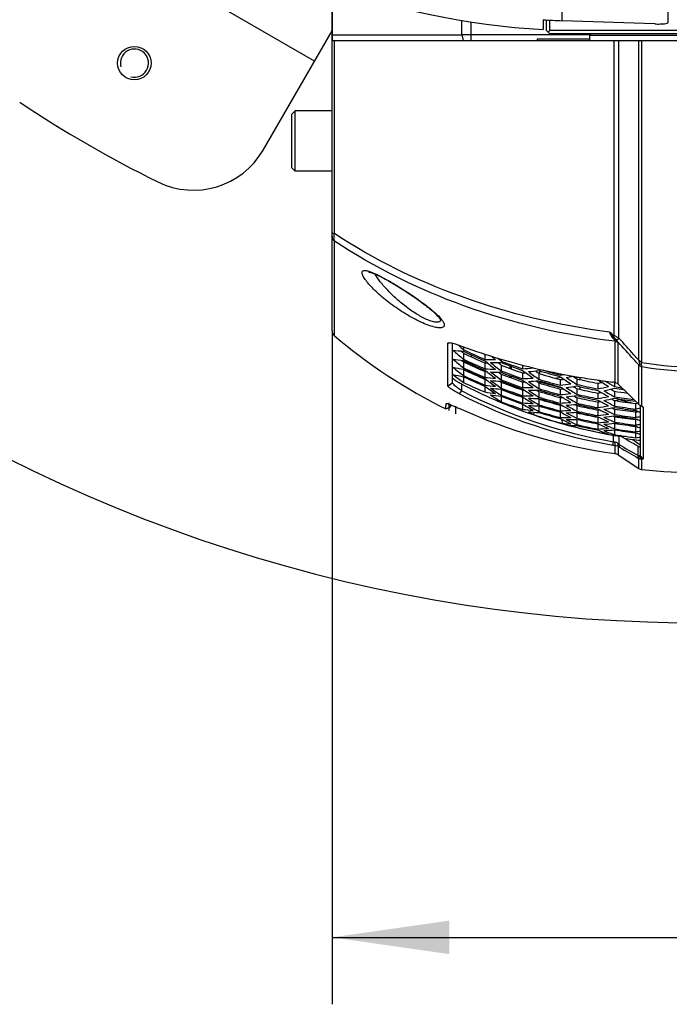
# Model space of a CAD drawing. Header units: millimetres. Extents: x 0 to 420, y 0 to 297.
# Tile 2 of 200: x 52 to 72, y 26 to 55. Entities that reach past the tile are written whole.
import ezdxf

# ---------------------------------------------------------------- set-up
doc = ezdxf.new("R2010")
doc.units = ezdxf.units.MM
doc.header["$LTSCALE"] = 23.1
doc.layers.get('0').update_dxf_attribs({"linetype": 'CONTINUOUS'})
for name, color, linetype in [('02___PRT_ALL_AXES', 7, 'CONTINUOUS'), ('03___PRT_ALL_CURVES', 7, 'CONTINUOUS'), ('06___PRT_ALL_SURFS', 7, 'CONTINUOUS'), ('AXES', 7, 'CONTINUOUS'), ('DIM_PILOTEES', 7, 'CONTINUOUS')]:
    doc.layers.add(name, color=color, linetype=linetype)
doc.styles.get("Standard").update_dxf_attribs({"font": 'txt', "width": 0.7})
doc.dimstyles.new('DIMSTYLE_8', dxfattribs={"dimtxt": 2.5, "dimasz": 3.5, "dimexe": 2, "dimexo": 0, "dimtad": 1, "dimlfac": 5, "dimdsep": 46, "dimtxsty": 'STANDARD', "dimblk": '_FILLED', "dimblk1": '_FILLED', "dimblk2": '_FILLED', "dimcen": 0.09, "dimazin": 2, "dimtp": 0.3, "dimtm": 0.3, "dimtfac": 1, "dimtofl": 0, "dimtmove": 0, "dimatfit": 3, "dimldrblk": '_FILLED', "dimfxl": 1, "dimtolj": 1, "dimarcsym": 0})
doc.dimstyles.new('DIMSTYLE_9', dxfattribs={"dimtxt": 2.5, "dimasz": 3.5, "dimexe": 2, "dimexo": 0, "dimgap": 2.5, "dimtad": 1, "dimdsep": 46, "dimtxsty": 'STANDARD', "dimblk": '_FILLED', "dimblk1": '_FILLED', "dimblk2": '_FILLED', "dimcen": 0.09, "dimazin": 2, "dimtp": 0.5, "dimtm": 0.5, "dimtfac": 1, "dimtofl": 0, "dimtmove": 0, "dimatfit": 3, "dimldrblk": '_FILLED', "dimfxl": 1, "dimtolj": 1, "dimarcsym": 0})

# ---------------------------------------------------------------- blocks, each defined once
blk = doc.blocks.new('_FILLED')
at = {"color": 0, "linetype": 'BYBLOCK'}
blk.add_solid([(0, 0), (-1, 0.1429), (-1, -0.1429)], dxfattribs=at)
blk = doc.blocks.new('*D12')
at = {"layer": 'DIM_PILOTEES', "color": 2, "linetype": 'CONTINUOUS'}
for p, q in [((61.546, 45.773), (61.546, 25.651)), ((83.546, 45.773), (83.546, 25.651)), ((61.546, 27.651), (72.546, 27.651)), ((83.546, 27.651), (72.546, 27.651)), ((72.546, 27.651), (94.883, 27.651))]:
    blk.add_line(p, q, dxfattribs=at)
at = {"layer": 'DIM_PILOTEES', "color": 2, "linetype": 'CONTINUOUS', "xscale": 3.5, "yscale": 3.5, "zscale": 3.5, "rotation": 180}
blk.add_blockref('_FILLED', (61.546, 27.651), dxfattribs=at)
at = {"layer": 'DIM_PILOTEES', "color": 2, "linetype": 'CONTINUOUS', "xscale": 3.5, "yscale": 3.5, "zscale": 3.5}
blk.add_blockref('_FILLED', (83.546, 27.651), dxfattribs=at)
at = {"layer": 'DIM_PILOTEES', "color": 2, "linetype": 'CONTINUOUS', "insert": (90.061, 30.776), "char_height": 2.5, "width": 7.23214, "attachment_point": 1, "line_spacing_factor": 0.9}
blk.add_mtext('{\\ftxt;\\W0.0001;\\H0.0001;\\~}{\\ftxt;\\W1.9285714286;\\H2.5; }{\\ftxt;\\W0.0001;\\H0.0001;\\~}', dxfattribs=at)
blk = doc.blocks.new('*D16')
at = {"layer": 'DIM_PILOTEES', "color": 2, "linetype": 'CONTINUOUS'}
for start, end in [(-15, 130), (130, 275)]:
    blk.add_arc((72.546, 83.042), 45.994, start, end, dxfattribs=at)
for points in [[(117.262, 74.661), (116.973, 71.138), (118.237, 74.44)], [(73.084, 36.552), (76.555, 37.223), (73.034, 37.55)]]:
    blk.add_solid(points, dxfattribs=at)
at = {"layer": 'DIM_PILOTEES', "color": 2, "linetype": 'CONTINUOUS', "insert": (59.68, 132.386), "char_height": 2.5, "width": 26.73214, "attachment_point": 2, "rotation": 14.6137, "line_spacing_factor": 0.9}
blk.add_mtext('{\\ftxt;\\W0.0001;\\H0.0001;\\~}{\\ftxt;\\W7.1285714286;\\H2.5; }{\\ftxt;\\W0.0001;\\H0.0001;\\~}', dxfattribs=at)

msp = doc.modelspace()

# ---------------------------------------------------------------- linework, layer by layer
at = {"color": 7, "linetype": 'CONTINUOUS'}
for p, q in [((71.586, 54.9871), (71.586, 59.8997)), ((61.0237, 53.8321), (53.0108, 58.4584)), ((68.4165, 55.0384), (68.4165, 57.3188)), ((61.546, 45.7733), (61.546, 56.0409)), ((65.4194, 54.6192), (65.4194, 55.0493)), ((67.846, 55.0648), (67.846, 54.7732)), ((67.9461, 54.7419), (67.9461, 55.0592)), ((68.0461, 54.7419), (68.0461, 55.054)), ((71.186, 54.9407), (68.4165, 55.0384)), ((59.4888, 51.1735), (61.546, 54.7368)), ((65.6877, 55.0039), (65.6877, 54.4419)), ((68.0461, 54.6419), (67.9461, 54.7419)), ((67.9961, 54.6919), (68.0461, 54.7419)), ((76.5461, 54.7419), (68.0461, 54.7419)), ((61.5461, 54.6149), (65.4194, 54.6192)), ((61.546, 54.4419), (83.5461, 54.4419)), ((61.6175, 48.6779), (61.6175, 54.4419)), ((63.1344, 54.6165), (63.3377, 54.6168)), ((63.3377, 54.6168), (63.5419, 54.617)), ((63.5419, 54.617), (63.6465, 54.6172)), ((63.6465, 54.6172), (64.214, 54.618)), ((64.8546, 54.6187), (65.1312, 54.6189)), ((65.4194, 54.6192), (65.4641, 54.4419)), ((65.6877, 54.6285), (69.2727, 54.6285)), ((76.4461, 54.6419), (68.0461, 54.6419)), ((69.2861, 54.6419), (69.2461, 54.6019)), ((69.2461, 54.6019), (75.8461, 54.6019)), ((69.2461, 54.4419), (69.2461, 54.6019)), ((69.9681, 45.6281), (69.9681, 54.4419)), ((70.1131, 45.5517), (70.1131, 54.4419)), ((70.7037, 44.8961), (70.7037, 54.4419)), ((70.7978, 44.8308), (70.7978, 54.4419)), ((60.3461, 52.2419), (60.4461, 52.3419)), ((60.3461, 50.6419), (60.3461, 52.2419)), ((61.546, 52.3419), (60.4461, 52.3419)), ((60.4461, 50.5419), (60.4461, 52.3419)), ((60.3461, 50.6419), (60.4461, 50.5419)), ((61.546, 50.5419), (60.4461, 50.5419)), ((61.6175, 45.6201), (61.6175, 48.4552)), ((65.0017, 45.3911), (65.0487, 45.4195)), ((65.0017, 44.1288), (65.0017, 45.3911)), ((65.1461, 44.2174), (65.1461, 45.4057)), ((65.3144, 45.3491), (65.3094, 45.3535)), ((70.0014, 44.2294), (70.0014, 45.4585)), ((70.0862, 44.1804), (70.0862, 45.4263)), ((65.3968, 45.1697), (65.4448, 45.1288)), ((65.4204, 45.1496), (65.4735, 45.1045)), ((65.4735, 45.2946), (65.4735, 45.208)), ((65.4735, 45.1045), (65.4735, 44.9239)), ((66.1086, 45.0766), (66.1086, 44.9203)), ((65.4204, 44.8892), (65.4735, 44.8461)), ((65.4204, 44.8892), (65.4557, 44.8606)), ((65.4735, 44.8461), (65.4735, 44.6663)), ((66.1086, 44.875), (66.1382, 44.851)), ((66.1086, 44.8146), (66.1086, 44.6374)), ((66.5993, 44.9249), (66.5993, 44.8705)), ((66.5993, 44.7506), (66.5993, 44.5753)), ((66.8665, 44.6482), (66.8665, 44.7217)), ((67.2344, 44.7498), (67.2344, 44.6371)), ((70.7037, 43.5734), (70.7037, 44.7543)), ((65.4492, 44.6327), (65.4735, 44.614)), ((65.4735, 44.614), (65.4735, 44.4347)), ((66.0944, 44.5635), (66.1086, 44.5573)), ((66.0944, 44.5634), (66.1086, 44.5573)), ((66.1086, 44.5962), (66.1274, 44.5816)), ((66.1086, 44.5573), (66.1086, 44.3808)), ((66.5278, 44.5338), (66.5749, 44.499)), ((66.5462, 44.5201), (66.5993, 44.481)), ((66.5993, 44.481), (66.5993, 44.3064)), ((66.8665, 44.379), (66.8665, 44.431)), ((66.8992, 44.7096), (66.8992, 44.6359)), ((67.2344, 44.5156), (67.2344, 44.3429)), ((67.5397, 44.6729), (67.552, 44.6637)), ((67.7252, 44.4981), (67.7252, 44.3267)), ((67.7461, 44.4917), (67.7461, 44.5782)), ((68.3603, 44.493), (68.3603, 44.4506)), ((70.7978, 43.522), (70.7978, 44.7022)), ((65.0017, 44.1288), (65.1461, 44.2174)), ((65.4254, 43.9797), (65.4254, 44.1795)), ((65.4723, 44.4016), (65.4735, 44.4014)), ((65.4735, 44.4014), (65.4735, 44.229)), ((66.1022, 44.3289), (66.1086, 44.3262)), ((66.1086, 44.3436), (66.117, 44.3375)), ((66.1086, 44.3262), (66.1374, 44.3223)), ((66.1086, 44.3262), (66.1086, 44.1502)), ((66.5532, 44.2699), (66.5993, 44.2375)), ((66.5993, 44.2375), (66.5993, 44.0635)), ((66.8665, 44.1359), (66.8665, 44.1665)), ((66.8992, 44.4189), (66.8992, 44.3668)), ((66.8992, 44.1545), (66.8992, 44.1238)), ((67.2179, 44.2527), (67.2344, 44.247)), ((67.2179, 44.2527), (67.2344, 44.247)), ((67.2344, 44.2999), (67.2594, 44.2822)), ((67.2344, 44.247), (67.2344, 44.0749)), ((67.6951, 44.2371), (67.7252, 44.217)), ((67.7252, 44.217), (67.7252, 44.0463)), ((67.7461, 44.2356), (67.7461, 44.2755)), ((67.7461, 44.274), (67.7492, 44.2745)), ((68.4278, 44.0563), (67.7461, 44.2356)), ((68.212, 44.3546), (68.3854, 44.3846)), ((68.3603, 44.3141), (68.3603, 44.1446)), ((68.7719, 44.3919), (68.9041, 44.3919)), ((68.851, 44.3406), (68.851, 44.172)), ((68.9461, 44.3843), (68.9461, 44.3186)), ((69.4491, 44.305), (69.4855, 44.3002)), ((69.4491, 44.305), (69.4854, 44.2998)), ((69.4861, 44.2046), (69.4861, 44.0374)), ((69.9768, 44.2339), (69.9768, 44.1068)), ((65.3529, 43.89), (65.4254, 43.9797)), ((66.1086, 44.117), (66.1086, 43.9454)), ((66.5845, 44.0298), (66.5993, 44.0199)), ((66.5845, 44.0298), (66.5993, 44.0199)), ((66.5993, 44.0199), (66.5993, 43.8465)), ((67.2246, 44.0077), (67.2344, 44.0044)), ((67.2344, 44.036), (67.2491, 44.0261)), ((67.2344, 44.0044), (67.2344, 43.8329)), ((67.6608, 44.0029), (67.7055, 43.9744)), ((67.6721, 43.9957), (67.7252, 43.962)), ((67.7252, 43.962), (67.7252, 43.7919)), ((68.3603, 44.0337), (68.3603, 43.8649)), ((68.851, 44.0476), (68.851, 43.8798)), ((68.9461, 44.1035), (68.9461, 44.0257)), ((69.4861, 43.9122), (69.4861, 43.7458)), ((69.9768, 43.9684), (69.9768, 43.8024)), ((64.94, 43.4382), (64.9497, 43.6023)), ((64.9416, 43.4692), (64.9497, 43.6023)), ((64.9497, 43.6023), (64.952, 43.6048)), ((64.9525, 43.6033), (64.9579, 43.6054)), ((65.0804, 43.4986), (65.0829, 43.5626)), ((65.0815, 43.5281), (65.0831, 43.5651)), ((66.5978, 43.8156), (66.5993, 43.8154)), ((66.5993, 43.8154), (66.5993, 43.655)), ((67.2312, 43.7886), (67.2344, 43.7875)), ((67.2344, 43.798), (67.2392, 43.795)), ((67.2344, 43.7875), (67.2528, 43.7863)), ((67.2344, 43.7875), (67.2344, 43.6166)), ((67.2344, 43.5856), (67.2344, 43.4258)), ((67.6885, 43.7548), (67.7252, 43.7328)), ((67.7252, 43.7328), (67.7252, 43.5634)), ((68.349, 43.7824), (68.3603, 43.7794)), ((68.3543, 43.5524), (68.3603, 43.5509)), ((68.3603, 43.8242), (68.3802, 43.812)), ((68.3603, 43.7794), (68.3603, 43.6113)), ((68.3603, 43.5745), (68.3705, 43.5686)), ((68.3603, 43.5509), (68.3996, 43.5519)), ((68.3603, 43.5509), (68.3603, 43.3833)), ((68.796, 43.5696), (68.851, 43.5398)), ((68.8267, 43.7947), (68.851, 43.7808)), ((68.8476, 43.5746), (68.851, 43.575)), ((68.851, 43.7808), (68.851, 43.6136)), ((68.851, 43.5398), (68.851, 43.3733)), ((69.4861, 43.7032), (69.5103, 43.6898)), ((69.4861, 43.646), (69.4861, 43.4801)), ((69.9764, 43.6919), (70.1792, 43.727)), ((69.9768, 43.6895), (69.9768, 43.5242)), ((70.124, 43.7174), (70.5307, 43.6105)), ((70.6119, 43.6005), (70.6636, 43.6127)), ((70.6119, 43.6005), (70.6636, 43.6127)), ((70.6119, 43.6005), (70.6119, 43.4361)), ((70.7461, 43.5446), (70.7461, 42.048)), ((64.9401, 43.4383), (65.0805, 43.4986)), ((67.5695, 43.3414), (67.5599, 43.2707)), ((67.7229, 43.5305), (67.7252, 43.5293)), ((67.7252, 43.5293), (67.7252, 43.3603)), ((68.3603, 43.3505), (68.3614, 43.3499)), ((68.3603, 43.3478), (68.3652, 43.3478)), ((68.3603, 43.3478), (68.3603, 43.1808)), ((68.8263, 43.3369), (68.851, 43.3245)), ((68.851, 43.3245), (68.851, 43.1584)), ((69.4793, 43.4068), (69.4861, 43.4055)), ((69.4861, 43.4416), (69.5008, 43.4339)), ((69.4861, 43.4055), (69.4902, 43.406)), ((69.4861, 43.4055), (69.4861, 43.2402)), ((69.9063, 43.4706), (69.9584, 43.4453)), ((69.9238, 43.462), (69.9768, 43.4364)), ((69.9683, 43.4821), (69.9768, 43.4837)), ((69.9768, 43.4364), (69.9768, 43.2718)), ((70.6601, 43.3733), (70.5433, 43.404)), ((70.6119, 43.3956), (70.6302, 43.3871)), ((70.6119, 43.3478), (70.6212, 43.3497)), ((70.6119, 43.3478), (70.6119, 43.184)), ((70.836, 43.4808), (70.7977, 43.5219)), ((70.836, 43.4808), (70.836, 41.9494)), ((68.4262, 43.001), (68.4138, 43.1248)), ((68.851, 43.1276), (68.851, 42.9688)), ((69.4833, 43.1911), (69.4861, 43.1906)), ((69.4861, 43.2056), (69.492, 43.2028)), ((69.4861, 43.1906), (69.5127, 43.1927)), ((69.4861, 43.1906), (69.4861, 43.0258)), ((69.4861, 42.9951), (69.4861, 42.8366)), ((69.9333, 43.2285), (69.9768, 43.209)), ((69.9333, 43.2285), (69.9671, 43.2134)), ((69.9558, 43.232), (70.1358, 43.1846)), ((69.967, 43.0111), (69.9768, 43.007)), ((69.9729, 43.2346), (69.9768, 43.2352)), ((69.9768, 43.209), (69.9768, 43.0449)), ((69.9768, 43.007), (69.9768, 42.8434)), ((70.6087, 43.1211), (70.6119, 43.1207)), ((70.6119, 43.1475), (70.6216, 43.1433)), ((70.6119, 43.1207), (70.6567, 43.1283)), ((70.6119, 43.1207), (70.6119, 42.9574)), ((68.7516, 42.9422), (68.7516, 42.9139)), ((69.6545, 42.7409), (69.6545, 42.7116)), ((69.9768, 42.6669), (69.9238, 42.687)), ((69.9768, 42.8146), (69.9768, 42.6669)), ((70.6119, 42.9248), (70.6139, 42.924)), ((70.6119, 42.9189), (70.623, 42.9204)), ((70.6119, 42.9189), (70.6119, 42.7562)), ((70.6119, 42.7274), (70.6119, 42.5799)), ((69.926, 42.359), (69.9524, 42.4571)), ((69.9524, 42.4571), (69.9524, 42.6512)), ((70.0014, 42.3475), (70.0024, 42.4456)), ((70.0862, 42.3191), (70.0871, 42.4004)), ((70.1158, 42.3745), (70.1158, 42.6333)), ((70.1291, 42.2932), (70.1158, 42.3745)), ((70.1882, 42.6352), (70.155, 42.6401)), ((70.1882, 42.6352), (70.155, 42.64)), ((70.5262, 42.5268), (70.746, 42.3704)), ((70.7461, 42.4781), (70.7086, 42.5047)), ((70.0014, 42.1036), (70.0014, 42.3475)), ((70.0862, 42.3191), (70.0862, 42.0719)), ((70.0862, 42.0719), (70.7037, 41.6593)), ((70.6875, 42.0436), (70.6875, 42.3244)), ((70.7008, 41.9623), (70.6875, 42.0436)), ((70.7037, 41.9607), (70.6894, 42.0419)), ((70.7037, 41.6593), (70.7037, 41.9607)), ((70.7978, 41.9339), (70.7207, 42.0325)), ((70.836, 41.9494), (70.7461, 42.048)), ((70.7978, 41.625), (70.7978, 41.9339))]:
    msp.add_line(p, q, dxfattribs=at)
for points in [[(61.6844, 54.615), (61.8206, 54.6152), (61.9547, 54.6153)], [(61.9547, 54.6153), (62.2154, 54.6155), (62.3415, 54.6156), (62.4644, 54.6157), (63.1344, 54.6165)], [(64.214, 54.618), (64.7207, 54.6186), (64.8546, 54.6187)], [(62.6405, 47.5313), (62.6402, 47.5312), (62.6419, 47.5312), (62.6471, 47.5307), (62.6556, 47.5294), (62.6672, 47.5271), (62.6816, 47.5237), (62.6986, 47.519), (62.718, 47.513), (62.7396, 47.5057), (62.7633, 47.4971), (62.7888, 47.4872), (62.8161, 47.476), (62.8452, 47.4636), (62.8758, 47.4499), (62.9081, 47.435), (62.9419, 47.4188), (62.9771, 47.4015), (63.0138, 47.383), (63.0519, 47.3632), (63.0913, 47.3424), (63.1321, 47.3204), (63.1743, 47.2972), (63.2177, 47.2729), (63.2624, 47.2475), (63.3084, 47.2209), (63.3557, 47.1932), (63.4042, 47.1643), (63.454, 47.1343), (63.5052, 47.103), (63.5579, 47.0704), (63.6121, 47.0364), (63.6681, 47.0008), (63.7254, 46.9639), (63.7838, 46.9258), (63.8427, 46.8867), (63.9018, 46.847), (63.9606, 46.807), (64.0186, 46.7669), (64.0754, 46.727), (64.1306, 46.6876), (64.1842, 46.6487), (64.2359, 46.6105), (64.2858, 46.573), (64.3338, 46.5362), (64.3797, 46.5003), (64.4235, 46.4652), (64.4652, 46.4311), (64.5046, 46.398), (64.5418, 46.3659), (64.5765, 46.335), (64.6088, 46.3053), (64.6386, 46.277), (64.6658, 46.25), (64.6903, 46.2246), (64.7121, 46.2009), (64.7311, 46.1791), (64.7473, 46.1593), (64.7607, 46.1418), (64.7714, 46.1266), (64.7794, 46.114), (64.7848, 46.1044), (64.7854, 46.1033)], [(64.94, 43.4382), (64.9401, 43.4423), (64.9416, 43.4692)]]:
    msp.add_lwpolyline(points, dxfattribs=at)
for centre, radius, start, end in [((69.1822, 77.7344), 23, 232.81085, 266.66932), ((69.1829, 77.7901), 22.7646, 266.6332, 268.07069), ((72.5461, 83.0419), 36.6, 236.26767, 243.73233), ((57.4103, 52.3735), 2.4, 243.73233, 330), ((61.7461, 45.7733), 0.2, 180, 229.9948), ((30.0159, -6.4673), 65.6515, 52.515239, 52.668508), ((72.0794, 63.5331), 19.3994, 249.54522, 256.5077), ((76.9568, 58.3287), 17.4361, 228.1086, 228.80733), ((66.1826, 53.2451), 8.1135, 262.7307, 264.9862), ((76.2523, 57.7901), 16.7845, 228.61577, 230.04494), ((72.5914, 60.0713), 16.4797, 244.41083, 246.83515), ((72.5901, 60.0335), 16.4861, 244.4261, 246.84921), ((72.5848, 59.842), 16.3635, 244.24127, 246.68592), ((76.984, 57.9025), 16.7369, 230.36114, 230.88971), ((66.464, 53.0618), 8.239, 260.86476, 263.09497), ((75.5158, 57.2047), 16.0642, 229.84184, 231.30807), ((72.5837, 59.8349), 16.5194, 244.50601, 246.92276), ((72.5827, 59.8005), 16.5252, 244.51981, 246.93546), ((72.5779, 59.6264), 16.3991, 244.32815, 246.71186), ((66.3865, 53.2795), 8.3639, 268.09593, 270.27157), ((66.6954, 53.116), 8.3221, 265.95686, 266.51606), ((76.3499, 57.4121), 16.1883, 230.8904, 232.19202), ((66.4741, 53.2517), 8.4292, 268.69302, 270.8516), ((76.3561, 57.3254), 16.0549, 231.13485, 232.57582), ((76.9916, 57.8238), 16.6068, 230.7835, 231.26043), ((76.2803, 57.3147), 15.8612, 231.96111, 232.3849), ((72.5742, 60.1467), 16.4031, 248.63826, 251.00185), ((72.5735, 60.1085), 16.4111, 248.65198, 251.01422), ((72.5703, 59.9144), 16.2971, 248.5072, 250.88804), ((72.5461, 55.0987), 10.4157, 260.3373, 279.66249), ((66.752, 52.9171), 8.3862, 259.02874, 261.23097), ((74.818, 56.6552), 15.3838, 231.09241, 232.59647), ((67.048, 52.8106), 8.5553, 257.22352, 259.38738), ((74.1569, 56.1417), 14.7415, 232.36838, 233.91098), ((72.5769, 59.6205), 16.5556, 244.59177, 247.00168), ((72.576, 59.5894), 16.5608, 244.60415, 247.01307), ((72.5716, 59.4326), 16.4309, 244.40574, 246.81312), ((72.5709, 59.4279), 16.5882, 244.66838, 247.07217), ((66.6694, 53.0427), 8.424, 266.18292, 268.34527), ((66.979, 52.9283), 8.4161, 264.06383, 264.4575), ((75.6803, 56.8706), 15.5653, 232.14025, 233.52022), ((66.7584, 53.0121), 8.4814, 266.77834, 268.92511), ((75.6622, 56.743), 15.3885, 232.44111, 233.91808), ((72.5697, 59.9074), 16.4535, 248.72393, 251.07905), ((72.569, 59.8725), 16.4609, 248.73638, 251.09027), ((72.5662, 59.6954), 16.3427, 248.5857, 250.89755), ((66.6589, 53.4247), 8.8064, 273.74687, 275.82018), ((76.5472, 57.0343), 15.543, 233.1901, 234.63859), ((66.9837, 53.182), 8.67, 271.65705, 272.29136), ((66.7438, 53.4109), 8.8807, 274.28672, 276.34438), ((76.5208, 56.8944), 15.3398, 233.55251, 235.01337), ((72.3692, 64.6492), 20.5523, 256.44791, 260.12311), ((76.4535, 56.8944), 15.1609, 234.35873, 234.85025), ((72.5613, 60.1905), 16.338, 252.78236, 255.10013), ((72.5596, 59.9932), 16.2317, 252.67221, 255.00636), ((72.5613, 60.2281), 16.3273, 252.94745, 255.08985), ((66.8968, 53.6497), 9.3149, 279.03893, 279.7566), ((66.9722, 53.6802), 9.4294, 279.53089, 280.85984), ((72.5461, 55.5034), 10.9418, 260.80608, 279.19387), ((72.6524, 58.0765), 15.6639, 242.52354, 250.39094), ((72.57, 59.4002), 16.5929, 244.67937, 247.08228), ((72.5655, 59.2568), 16.6172, 244.73607, 247.13445), ((66.9546, 52.8453), 8.5067, 264.29216, 266.43807), ((67.2438, 52.6868), 8.6118, 262.42513, 264.55164), ((75.019, 56.3296), 14.9351, 233.4125, 234.87602), ((67.0447, 52.8121), 8.5564, 264.8847, 267.0165), ((75.0055, 56.1973), 14.7612, 233.77272, 235.28618), ((72.5656, 59.6894), 16.4996, 248.80139, 251.14883), ((72.565, 59.6578), 16.5063, 248.81259, 251.15893), ((72.5624, 59.4975), 16.3837, 248.65612, 250.98588), ((66.9556, 53.13), 8.7915, 271.81767, 273.88983), ((67.2744, 52.9348), 8.6879, 269.73654, 270.23095), ((75.847, 56.3997), 14.8519, 234.6751, 236.04691), ((67.043, 53.1133), 8.8578, 272.35954, 274.41724), ((75.8689, 56.3175), 14.7277, 234.93424, 236.43001), ((75.8139, 56.3296), 14.5652, 235.85271, 236.12338), ((72.5592, 59.9861), 16.3885, 252.84447, 255.15443), ((72.5589, 59.9505), 16.3973, 252.85523, 255.16383), ((72.5574, 59.7698), 16.2862, 252.7402, 255.0658), ((76.7266, 56.5965), 14.7888, 235.54765, 237.02666), ((67.2411, 53.3975), 9.1521, 277.02418, 277.70866), ((67.2076, 53.3626), 9.2898, 277.12786, 279.10626), ((76.7627, 56.5385), 14.6808, 235.90647, 237.39014), ((76.6774, 56.5106), 14.4693, 236.70115, 237.2553), ((72.4634, 65.1512), 21.063, 260.10507, 261.77215), ((72.5523, 60.0799), 16.1687, 256.76648, 259.06813), ((72.5522, 60.0727), 16.3258, 256.8967, 259.17519), ((72.4828, 65.2868), 21.2, 261.87181, 262.33787), ((67.4427, 53.7548), 9.7663, 282.07683, 282.79191), ((76.9764, 56.2306), 14.0829, 237.91397, 239.38139), ((72.5137, 65.5186), 21.4338, 262.33856, 263.04393), ((77.0059, 56.1567), 13.9501, 238.42905, 239.74368), ((69.7667, 43.0058), 1.246, 79.14179, 83.02927), ((159.1827, 133.8663), 126.4173, 225.217707, 225.579528), ((72.586, 57.9004), 15.7673, 242.69425, 260.28768), ((72.5897, 57.7895), 15.5576, 242.58034, 260.24019), ((74.4452, 55.8999), 14.4338, 234.71987, 235.41102), ((67.5385, 52.5669), 8.7393, 260.58318, 262.68753), ((74.3064, 55.6985), 14.1892, 235.41059, 236.26366), ((67.3344, 52.651), 8.6538, 263.01366, 265.1275), ((74.4684, 55.8123), 14.3214, 235.13568, 235.97848), ((67.6291, 52.5285), 8.7738, 261.16664, 263.24985), ((73.7946, 55.2159), 13.6171, 236.51487, 238.10251), ((74.3332, 55.6122), 14.0799, 235.97891, 236.68209), ((72.562, 59.4927), 16.5412, 248.87087, 251.21143), ((72.5614, 59.4643), 16.5472, 248.88087, 251.22043), ((72.5591, 59.3206), 16.4204, 248.71868, 251.06665), ((72.5587, 59.3168), 16.5785, 248.93261, 251.26703), ((67.2496, 52.8754), 8.8005, 269.90114, 271.9689), ((67.5648, 52.7285), 8.7304, 267.83106, 268.15696), ((67.5428, 52.6605), 8.833, 267.99921, 270.05938), ((75.2272, 55.8651), 14.2763, 236.02437, 237.478), ((67.339, 52.856), 8.8589, 270.44387, 272.49838), ((75.2745, 55.8127), 14.1947, 236.3438, 237.87029), ((72.5571, 59.7639), 16.4435, 252.91152, 255.21303), ((72.5568, 59.7315), 16.4515, 252.92124, 255.22153), ((72.5554, 59.5672), 16.3357, 252.80142, 255.07842), ((76.1068, 56.0241), 14.2196, 236.99027, 238.50326), ((67.5507, 53.09), 9.0924, 275.10835, 275.67529), ((67.5216, 53.0498), 9.2231, 275.21687, 277.20125), ((67.2912, 53.3587), 9.3642, 277.62342, 279.58857), ((76.1492, 55.9674), 14.12, 237.35992, 238.87739), ((67.6082, 53.0432), 9.2896, 275.7162, 277.68829), ((76.0664, 55.9348), 13.9056, 238.25885, 238.74277), ((72.552, 60.0364), 16.3358, 256.90545, 259.18247), ((72.5514, 59.8513), 16.2311, 256.82187, 259.11423), ((72.5512, 59.8452), 16.3887, 256.9513, 259.22063), ((72.5511, 59.8121), 16.3978, 256.95923, 259.22723), ((67.4019, 53.7335), 9.9176, 282.13113, 284.01454), ((76.4006, 55.6736), 13.5756, 239.38054, 240.92572), ((67.7826, 53.3873), 9.627, 280.19213, 280.80895), ((67.4801, 53.7413), 9.9998, 282.58707, 284.45846), ((76.4494, 55.6236), 13.4772, 239.74659, 241.29736), ((76.3749, 55.6011), 13.2762, 240.63954, 241.18901), ((72.5485, 60.1715), 16.2692, 260.90515, 261.68749), ((72.5484, 60.1337), 16.2798, 260.91157, 261.89702), ((72.548, 59.9424), 16.1796, 260.8561, 262.22764), ((72.5583, 59.2916), 16.5838, 248.94143, 251.27498), ((72.5559, 59.1617), 16.6114, 248.98679, 251.31583), ((67.8369, 52.4848), 8.8887, 266.11369, 268.16321), ((74.081, 54.9019), 13.2263, 238.82529, 240.41982), ((74.6398, 55.3668), 13.736, 237.39964, 238.93546), ((67.6337, 52.6384), 8.8837, 268.54164, 270.58981), ((74.6884, 55.309), 13.6545, 237.77728, 239.33909), ((67.9288, 52.46), 8.9318, 266.65472, 268.69347), ((74.1821, 54.9259), 13.246, 239.24035, 240.09167), ((72.5551, 59.5623), 16.4934, 252.97191, 255.2658), ((72.5548, 59.5331), 16.5007, 252.98062, 255.27341), ((72.5536, 59.3851), 16.3801, 252.85608, 255.14562), ((72.5534, 59.3812), 16.5383, 253.02582, 255.31291), ((67.8549, 52.8237), 9.0584, 273.19823, 273.62253), ((67.8299, 52.7774), 9.1814, 273.31127, 275.29858), ((74.9626, 54.9878), 13.1853, 240.00285, 241.53321), ((75.5133, 55.4774), 13.6735, 238.55514, 240.00581), ((75.569, 55.4346), 13.5966, 238.8387, 240.38994), ((67.919, 52.7673), 9.2394, 273.81326, 275.76811), ((75.0198, 54.94), 13.1089, 240.34312, 241.92796), ((75.4971, 55.4115), 13.3957, 239.86181, 240.13535), ((72.5505, 59.6431), 16.288, 256.87191, 259.15587), ((72.5504, 59.6381), 16.446, 257.00064, 259.26168), ((72.5502, 59.608), 16.4543, 257.00778, 259.26762), ((72.5497, 59.4551), 16.3394, 256.91678, 259.16908), ((67.7468, 53.3626), 9.7729, 280.25143, 282.14933), ((68.1118, 53.061), 9.5148, 278.30453, 278.80114), ((75.8447, 55.1348), 13.081, 241.03711, 242.49533), ((67.8288, 53.3678), 9.8471, 280.71334, 282.59998), ((75.9069, 55.1008), 13.0071, 241.29334, 242.87634), ((75.8358, 55.0748), 12.8045, 242.30167, 242.76935), ((72.5479, 59.9354), 16.3366, 260.94529, 262.9865), ((72.5478, 59.9011), 16.3466, 260.95113, 263.17348), ((72.5476, 59.7267), 16.242, 260.89304, 263.15541), ((69.9128, 42.772), 1.1258, 45.37701, 45.57985), ((70.8726, 43.7762), 0.264, 230.21737, 234.24723), ((70.8783, 43.7847), 0.2742, 234.30665, 241.15563), ((72.4938, 59.416), 17.4909, 245.81403, 261.80755), ((68.1334, 52.348), 8.9674, 264.2463, 266.28224), ((72.5823, 57.8928), 15.4673, 250.40712, 255.21206), ((68.226, 52.3205), 9.0032, 264.78487, 266.81125), ((73.6554, 54.5005), 12.7775, 240.7276, 241.50714), ((72.578, 57.8643), 15.4323, 251.02383, 254.39317), ((74.0784, 54.7457), 13.038, 240.09198, 240.83787), ((72.5531, 59.3552), 16.5448, 253.03355, 255.31967), ((72.552, 59.2234), 16.4196, 252.90435, 255.20927), ((72.5519, 59.2203), 16.5782, 253.07343, 255.35452), ((72.5516, 59.1974), 16.5839, 253.08021, 255.36044), ((68.1343, 52.5447), 9.1642, 271.41308, 273.40026), ((74.44, 54.5349), 12.7301, 241.47749, 243.08637), ((68.2252, 52.5326), 9.2153, 271.91677, 273.89372), ((74.4995, 54.4834), 12.6554, 241.87337, 243.49151), ((72.5496, 59.4511), 16.4977, 257.04489, 259.2985), ((72.5495, 59.424), 16.5052, 257.05125, 259.30379), ((72.549, 59.2871), 16.3853, 256.95663, 259.21636), ((68.0809, 53.0323), 9.655, 278.36867, 280.27838), ((68.406, 52.7422), 9.5631, 276.48476, 278.40352), ((68.4323, 52.7766), 9.4302, 276.4411, 276.76434), ((75.3292, 54.6554), 12.6448, 242.55271, 244.08835), ((68.1665, 53.0324), 9.7188, 278.83547, 280.68412), ((75.3932, 54.617), 12.5718, 242.86463, 244.47937), ((72.5476, 59.7215), 16.4001, 260.98169, 263.22183), ((72.5475, 59.6904), 16.4094, 260.98696, 263.22581), ((72.5474, 59.5319), 16.2995, 260.92627, 263.18051), ((72.5473, 59.5277), 16.4579, 261.01446, 263.24658), ((68.2899, 53.3531), 10.1852, 283.17795, 283.95412), ((68.6632, 53.0927), 9.9378, 281.36344, 281.73092), ((75.7762, 54.4656), 12.2154, 245.0851, 245.68295), ((68.4364, 52.3514), 9.171, 269.52426, 271.5083), ((73.942, 54.115), 12.3023, 243.01782, 244.66552), ((68.7381, 52.2011), 9.2054, 268.05822, 269.62445), ((68.5289, 52.3366), 9.2146, 270.02857, 272.00344), ((74.043, 54.1399), 12.3187, 243.43242, 244.29135), ((73.9667, 53.9814), 12.1428, 244.29155, 245.08368), ((72.5489, 59.2839), 16.544, 257.08418, 259.33119), ((72.5488, 59.2599), 16.5507, 257.0898, 259.33587), ((72.5483, 59.1364), 16.5849, 257.11866, 259.35988), ((68.7242, 52.4918), 9.4966, 274.60168, 276.52666), ((74.374, 53.8079), 11.8663, 245.67477, 247.3466), ((74.8398, 54.2135), 12.2407, 244.09462, 245.70552), ((68.4942, 52.7411), 9.6208, 276.95579, 278.84156), ((74.9061, 54.1718), 12.1698, 244.46039, 246.10622), ((68.8146, 52.489), 9.5478, 275.07594, 276.99221), ((74.4436, 53.765), 11.7997, 246.08042, 247.75654), ((72.5473, 59.4996), 16.4662, 261.01918, 263.25015), ((72.5471, 59.3568), 16.3511, 260.95594, 263.19151), ((72.5471, 59.3534), 16.5098, 261.0437, 263.26866), ((72.5471, 59.3284), 16.5173, 261.0479, 263.27183), ((72.5469, 59.2013), 16.397, 260.98213, 263.2227), ((68.6422, 53.0137), 10.0251, 281.33126, 282.11416), ((68.9831, 52.7142), 9.8918, 279.47768, 280.26625), ((75.3119, 54.0286), 11.8528, 246.68983, 247.34313), ((72.5665, 57.8373), 15.4096, 255.21622, 255.41594), ((68.8316, 52.1867), 9.2448, 268.78771, 270.12009), ((72.5653, 57.8187), 15.385, 255.20296, 255.64749), ((72.5586, 57.8059), 15.3772, 255.41519, 259.65181), ((72.5579, 57.7887), 15.354, 255.64643, 259.10001), ((72.5482, 59.1154), 16.5907, 257.12355, 259.36394), ((69.0372, 52.2809), 9.455, 272.7214, 274.64973), ((73.9307, 53.44), 11.522, 247.30973, 248.97873), ((72.553, 57.7642), 15.3291, 259.10074, 259.64479), ((69.1294, 52.2754), 9.4987, 273.19786, 275.11841), ((74.0124, 53.4189), 11.4843, 247.72548, 249.1447), ((72.5503, 57.7624), 15.333, 259.65315, 260.2453), ((72.5469, 59.1986), 16.556, 261.06953, 263.28817), ((72.5469, 59.1765), 16.5625, 261.0732, 263.29094), ((72.5467, 59.0629), 16.5961, 261.09195, 261.71404), ((69.3146, 52.4543), 9.7846, 277.619, 278.41215), ((74.4475, 53.2662), 11.2151, 250.00103, 250.72854), ((74.8699, 53.6295), 11.5204, 248.31986, 249.0252), ((70.2049, 43.4429), 1.0176, 255.63267, 258.51987), ((70.4225, 55.7292), 13.0996, 268.65839, 268.82508), ((133.9206, 151.9382), 126.7882, 239.785492, 240.083995), ((72.5466, 59.0617), 16.5949, 261.82973, 263.30524), ((72.5479, 57.7771), 15.3844, 261.492, 263.27276), ((69.6386, 52.2338), 9.7028, 275.75709, 276.5537), ((70.2987, 44.5435), 2.216, 260.31635, 262.28877), ((133.8515, 151.7402), 126.6459, 239.791148, 240.089969), ((71.2121, 42.6513), 0.8029, 229.20178, 229.38014), ((71.3012, 43.0059), 1.2039, 240.08924, 240.24515), ((72.5461, 59.3604), 17.8213, 264.37034, 275.62966)]:
    msp.add_arc(centre, radius, start, end, dxfattribs=at)
at = {"color": 2, "linetype": 'CONTINUOUS'}
msp.add_arc((55.6461, 53.7702), 0.42, 255, 195, dxfattribs=at)
at = {"color": 7, "linetype": 'CONTINUOUS'}
msp.add_ellipse((148.7469, 111.6419), major_axis=(124.5794, 0), ratio=0.7139394, start_param=-2.2534663, end_param=-2.2479585, dxfattribs=at)
for points, knots in [([(71.186, 54.9407), (71.2372, 54.9389), (71.3304, 54.9377), (71.4594, 54.9457), (71.5334, 54.9556), (71.586, 54.9746), (71.586, 54.9871)], [0, 0, 0, 0, 0.3754283, 0.6934019, 0.9079892, 1, 1, 1, 1]), ([(65.4194, 54.6192), (65.4428, 54.6209), (65.5321, 54.6264), (65.6217, 54.6285), (65.6877, 54.6285)], [0, 0, 0, 0, 0.2623283, 1, 1, 1, 1]), ([(61.546, 48.7131), (61.546, 48.7041), (61.5753, 48.6861), (61.5995, 48.6813), (61.6175, 48.6779)], [0, 0, 0, 0, 0.32935, 1, 1, 1, 1]), ([(61.546, 48.6018), (61.546, 48.5741), (61.5591, 48.5177), (61.5956, 48.4728), (61.6175, 48.4552)], [0, 0, 0, 0, 0.4963554, 1, 1, 1, 1]), ([(61.6175, 48.4552), (61.6134, 48.4674), (61.6082, 48.4973), (61.6053, 48.5719), (61.6113, 48.6337), (61.6175, 48.6779)], [0, 0, 0, 0, 0.172948, 0.4027764, 1, 1, 1, 1]), ([(69.8286, 45.7348), (68.3251, 45.9251), (65.4512, 46.6012), (62.7961, 47.9025), (61.6175, 48.6779)], [0, 0, 0, 0, 0.5178794, 1, 1, 1, 1]), ([(70.0014, 45.4585), (68.4661, 45.642), (65.5273, 46.3208), (62.8175, 47.6561), (61.6175, 48.4552)], [0, 0, 0, 0, 0.5174793, 1, 1, 1, 1]), ([(64.8966, 45.9473), (64.897, 45.9361), (64.8939, 45.9133), (64.8706, 45.8851), (64.8327, 45.8688), (64.7572, 45.8589), (64.631, 45.8759), (64.4532, 45.9266), (64.2458, 46.0089), (64.022, 46.1169), (63.7928, 46.245), (63.5663, 46.3875), (63.3488, 46.5396), (63.1447, 46.697), (62.9578, 46.8557), (62.7921, 47.0116), (62.6515, 47.1601), (62.5419, 47.2953), (62.4749, 47.3991), (62.4458, 47.4711), (62.4403, 47.5024), (62.4408, 47.5161)], [0, 0, 0, 0, 0.0107985, 0.0212107, 0.0336314, 0.0496164, 0.0941721, 0.1547494, 0.2276912, 0.3086772, 0.3939269, 0.4805233, 0.5662815, 0.6494912, 0.7286644, 0.8022894, 0.8686042, 0.9253911, 0.9699216, 0.986807, 1, 1, 1, 1]), ([(62.4408, 47.5161), (62.4413, 47.5303), (62.4519, 47.5625), (62.5073, 47.5801), (62.5782, 47.5721), (62.6323, 47.5573), (62.6632, 47.5473)], [0, 0, 0, 0, 0.1659164, 0.348529, 0.6211482, 1, 1, 1, 1]), ([(62.6632, 47.5473), (62.7479, 47.5196), (62.9307, 47.4375), (63.2134, 47.2859), (63.5196, 47.1037), (63.9242, 46.8445), (64.3009, 46.5803), (64.6209, 46.3154), (64.7502, 46.1885), (64.8015, 46.1265)], [0, 0, 0, 0, 0.1035371, 0.2319512, 0.3728305, 0.5173031, 0.790374, 0.9065229, 1, 1, 1, 1]), ([(64.7785, 46.071), (64.7744, 46.0632), (64.7621, 46.0484), (64.7342, 46.0343), (64.698, 46.0277), (64.6334, 46.0283), (64.5344, 46.0498), (64.3435, 46.1193), (64.0827, 46.2594), (63.7717, 46.4723), (63.4758, 46.7165), (63.2126, 46.9715), (62.9955, 47.2203), (62.8752, 47.3889), (62.829, 47.4706)], [0, 0, 0, 0, 0.0105015, 0.0222616, 0.0365393, 0.0540113, 0.099107, 0.1565734, 0.2963702, 0.4509062, 0.6060469, 0.7538209, 0.8879194, 1, 1, 1, 1]), ([(64.7868, 46.1124), (64.7869, 46.1086), (64.7867, 46.0944), (64.7833, 46.0801), (64.7785, 46.071)], [0, 0, 0, 0, 0.2701513, 1, 1, 1, 1]), ([(64.8015, 46.1265), (64.8049, 46.1224), (64.8179, 46.1065), (64.8303, 46.0901), (64.8391, 46.0778)], [0, 0, 0, 0, 0.262049, 1, 1, 1, 1]), ([(64.8391, 46.0778), (64.855, 46.0553), (64.8804, 46.0146), (64.8959, 45.9677), (64.8966, 45.9473)], [0, 0, 0, 0, 0.5739025, 1, 1, 1, 1]), ([(69.8286, 45.7348), (69.8334, 45.7225), (69.8522, 45.6757), (69.8738, 45.6298), (69.8933, 45.5979)], [0, 0, 0, 0, 0.2606926, 1, 1, 1, 1]), ([(69.9455, 45.6014), (69.9413, 45.6016), (69.9239, 45.6018), (69.9064, 45.6001), (69.8933, 45.5979)], [0, 0, 0, 0, 0.2391733, 1, 1, 1, 1]), ([(69.8933, 45.5979), (69.9039, 45.5806), (69.9319, 45.5519), (69.9606, 45.5249), (69.9736, 45.5108)], [0, 0, 0, 0, 0.5150341, 1, 1, 1, 1]), ([(69.9455, 45.6014), (69.9472, 45.6033), (69.9549, 45.612), (69.9623, 45.621), (69.9681, 45.6281)], [0, 0, 0, 0, 0.2126917, 1, 1, 1, 1]), ([(70.031, 45.5081), (70.0183, 45.5235), (69.9899, 45.5547), (69.9596, 45.5843), (69.9455, 45.6014)], [0, 0, 0, 0, 0.4739034, 1, 1, 1, 1]), ([(70.1131, 45.5517), (70.1026, 45.5579), (70.055, 45.5847), (70.0063, 45.6097), (69.9681, 45.6281)], [0, 0, 0, 0, 0.2240564, 1, 1, 1, 1]), ([(65.0017, 45.3911), (65.0017, 45.3971), (65.005, 45.4058), (65.0116, 45.4107), (65.0135, 45.4118)], [0, 0, 0, 0, 0.734892, 1, 1, 1, 1]), ([(65.0135, 45.4118), (65.0244, 45.4185), (65.0595, 45.4216), (65.1204, 45.4131), (65.204, 45.3911), (65.2658, 45.3697), (65.2999, 45.3569)], [0, 0, 0, 0, 0.1292442, 0.337423, 0.6303414, 1, 1, 1, 1]), ([(70.031, 45.5081), (70.0265, 45.5091), (70.0076, 45.5123), (69.9881, 45.5123), (69.9736, 45.5108)], [0, 0, 0, 0, 0.2405688, 1, 1, 1, 1]), ([(69.9736, 45.5108), (69.9771, 45.5071), (69.988, 45.4942), (69.9958, 45.479), (69.9999, 45.4681)], [0, 0, 0, 0, 0.3067804, 1, 1, 1, 1]), ([(70.031, 45.5081), (70.0378, 45.5075), (70.0697, 45.5117), (70.0975, 45.5324), (70.1131, 45.5517)], [0, 0, 0, 0, 0.2149986, 1, 1, 1, 1]), ([(70.0837, 45.4408), (70.0796, 45.4462), (70.0624, 45.4689), (70.0449, 45.4914), (70.031, 45.5081)], [0, 0, 0, 0, 0.2396477, 1, 1, 1, 1]), ([(70.7037, 44.7543), (70.6522, 44.8111), (70.4454, 45.0398), (70.2388, 45.2687), (70.0837, 45.4408)], [0, 0, 0, 0, 0.248577, 1, 1, 1, 1]), ([(70.7037, 44.8961), (70.6547, 44.9504), (70.4577, 45.1688), (70.2609, 45.3874), (70.1131, 45.5517)], [0, 0, 0, 0, 0.2486597, 1, 1, 1, 1]), ([(70.7037, 44.8961), (70.7074, 44.8806), (70.7148, 44.8582), (70.7239, 44.8288), (70.7294, 44.8076), (70.7326, 44.7869), (70.733, 44.7682), (70.7238, 44.7493), (70.7093, 44.7516), (70.7037, 44.7543)], [0, 0, 0, 0, 0.2843401, 0.4198049, 0.5508388, 0.6760059, 0.7909293, 0.8890249, 1, 1, 1, 1]), ([(70.7978, 44.8308), (70.7895, 44.8368), (70.7584, 44.859), (70.7266, 44.8801), (70.7037, 44.8961)], [0, 0, 0, 0, 0.2682855, 1, 1, 1, 1]), ([(70.7037, 44.7543), (70.7237, 44.7365), (70.7534, 44.714), (70.7885, 44.7037), (70.7978, 44.7022)], [0, 0, 0, 0, 0.7395793, 1, 1, 1, 1]), ([(70.7978, 44.7022), (70.7973, 44.7092), (70.791, 44.7254), (70.7837, 44.7539), (70.7807, 44.7915), (70.7897, 44.8185), (70.7978, 44.8308)], [0, 0, 0, 0, 0.1584872, 0.3864234, 0.6677255, 1, 1, 1, 1]), ([(65.3529, 43.89), (65.3027, 43.9158), (65.214, 43.9642), (65.114, 44.0262), (65.0546, 44.0693), (65.026, 44.0935), (65.0087, 44.1117), (65.0017, 44.124), (65.0017, 44.1288)], [0, 0, 0, 0, 0.3946548, 0.706387, 0.8215526, 0.9080698, 0.9665341, 1, 1, 1, 1]), ([(65.1461, 44.3704), (65.1461, 44.3659), (65.1534, 44.3545), (65.1697, 44.3382), (65.1956, 44.3173), (65.2445, 44.2826), (65.3217, 44.2352), (65.3886, 44.1986), (65.4254, 44.1795)], [0, 0, 0, 0, 0.0399789, 0.1091484, 0.2068793, 0.3299029, 0.6366453, 1, 1, 1, 1]), ([(65.4254, 43.9797), (65.3852, 44.0056), (65.3141, 44.054), (65.2266, 44.1224), (65.1738, 44.1712), (65.1513, 44.201), (65.1461, 44.2128), (65.1461, 44.2174)], [0, 0, 0, 0, 0.3863091, 0.6956676, 0.9004475, 0.9623353, 1, 1, 1, 1]), ([(70.0014, 44.2294), (70.0089, 44.2278), (70.0406, 44.2183), (70.0685, 44.1983), (70.0862, 44.1804)], [0, 0, 0, 0, 0.2344651, 1, 1, 1, 1]), ([(70.0862, 44.1804), (70.0902, 44.1767), (70.1059, 44.1624), (70.1212, 44.1478), (70.1324, 44.1367)], [0, 0, 0, 0, 0.2576076, 1, 1, 1, 1]), ([(64.952, 43.6048), (64.9565, 43.6064), (64.971, 43.6035), (64.9969, 43.5969), (65.0346, 43.5837), (65.0814, 43.566), (65.1361, 43.5438), (65.2193, 43.5087), (65.2838, 43.4803), (65.3278, 43.4605)], [0, 0, 0, 0, 0.0353853, 0.1037185, 0.2030003, 0.3290701, 0.4767632, 0.6413166, 1, 1, 1, 1]), ([(70.746, 43.5445), (70.7503, 43.5421), (70.767, 43.5335), (70.7846, 43.5264), (70.7978, 43.522)], [0, 0, 0, 0, 0.2586252, 1, 1, 1, 1]), ([(70.7978, 43.522), (70.8009, 43.5203), (70.8112, 43.5141), (70.8211, 43.5068), (70.8268, 43.5004)], [0, 0, 0, 0, 0.2898418, 1, 1, 1, 1]), ([(70.8268, 43.5004), (70.8282, 43.4988), (70.8328, 43.4932), (70.836, 43.486), (70.836, 43.4808)], [0, 0, 0, 0, 0.2887155, 1, 1, 1, 1]), ([(69.9524, 42.6512), (69.9672, 42.6486), (70.0213, 42.6402), (70.076, 42.6342), (70.1158, 42.6333)], [0, 0, 0, 0, 0.2733631, 1, 1, 1, 1]), ([(70.0871, 42.4004), (70.0807, 42.4064), (70.0558, 42.4269), (70.0254, 42.441), (70.0024, 42.4456)], [0, 0, 0, 0, 0.2717377, 1, 1, 1, 1]), ([(70.1158, 42.3745), (70.1135, 42.3765), (70.1038, 42.385), (70.0943, 42.3937), (70.0871, 42.4004)], [0, 0, 0, 0, 0.2374452, 1, 1, 1, 1]), ([(70.0862, 42.3191), (70.0796, 42.323), (70.0529, 42.3366), (70.0235, 42.3447), (70.0014, 42.3475)], [0, 0, 0, 0, 0.2549455, 1, 1, 1, 1]), ([(70.1291, 42.2932), (70.1257, 42.2952), (70.1113, 42.3037), (70.097, 42.3124), (70.0862, 42.3191)], [0, 0, 0, 0, 0.238396, 1, 1, 1, 1]), ([(70.6875, 42.3244), (70.7014, 42.3165), (70.711, 42.3095), (70.7461, 42.2966), (70.7461, 42.3019)], [0, 0, 0, 0, 0.7523179, 1, 1, 1, 1]), ([(70.7207, 42.0325), (70.7127, 42.0309), (70.7006, 42.0334), (70.6916, 42.04), (70.6894, 42.0419)], [0, 0, 0, 0, 0.7336084, 1, 1, 1, 1]), ([(70.7461, 42.048), (70.7461, 42.0463), (70.744, 42.041), (70.7343, 42.0357), (70.7259, 42.0335), (70.7207, 42.0325)], [0, 0, 0, 0, 0.1636286, 0.4990087, 1, 1, 1, 1]), ([(70.836, 41.9494), (70.836, 41.9449), (70.8198, 41.9364), (70.8074, 41.9352), (70.7978, 41.9339)], [0, 0, 0, 0, 0.3178517, 1, 1, 1, 1])]:
    msp.add_open_spline(points, degree=3, knots=knots, dxfattribs=at)
for points in [[(69.9455, 45.6014), (69.9049, 45.6444), (69.8663, 45.6893), (69.8286, 45.7348)], [(70.0837, 45.4408), (70.0585, 45.456), (70.0291, 45.4653), (69.9999, 45.4681)], [(69.9999, 45.4681), (70.001, 45.4651), (70.0018, 45.4617), (70.0014, 45.4585)], [(70.0014, 45.4585), (70.0313, 45.4542), (70.061, 45.4431), (70.0862, 45.4264)], [(70.0862, 45.4263), (70.0862, 45.4312), (70.0851, 45.4361), (70.0837, 45.4408)], [(70.0014, 42.1036), (70.0313, 42.0994), (70.0609, 42.0884), (70.0862, 42.0719)], [(70.7978, 41.9339), (70.7652, 41.9334), (70.7312, 41.9433), (70.7037, 41.9607)], [(70.7037, 41.6593), (70.7312, 41.6404), (70.7646, 41.6284), (70.7978, 41.625)]]:
    msp.add_open_spline(points, degree=3, dxfattribs=at)
at = {"layer": '02___PRT_ALL_AXES', "color": 7, "linetype": 'CONTINUOUS'}
for p, q in [((65.7168, 45.0487), (65.6937, 45.0003)), ((65.6078, 44.8194), (65.5934, 44.7891)), ((65.5092, 44.612), (65.5034, 44.5997))]:
    msp.add_line(p, q, dxfattribs=at)
at = {"layer": '03___PRT_ALL_CURVES', "color": 4, "linetype": 'CONTINUOUS'}
msp.add_line((61.546, 56.0409), (61.546, 54.4419), dxfattribs=at)
at = {"layer": '03___PRT_ALL_CURVES', "color": 40, "linetype": 'CONTINUOUS'}
for p, q in [((65.0461, 43.3888), (65.0461, 43.6207)), ((65.2461, 43.289), (65.2461, 43.5237))]:
    msp.add_line(p, q, dxfattribs=at)
at = {"layer": '06___PRT_ALL_SURFS', "color": 7, "linetype": 'CONTINUOUS'}
msp.add_line((65.0805, 43.4986), (65.0988, 43.5588), dxfattribs=at)
msp.add_arc((72.5461, 58.6419), 17, 229.9948, 243.42242, dxfattribs=at)
at = {"layer": 'AXES', "color": 7, "linetype": 'CONTINUOUS'}
for p, q in [((69.2461, 54.4819), (67.6757, 54.4819)), ((67.6757, 54.4819), (67.6757, 54.4419))]:
    msp.add_line(p, q, dxfattribs=at)
msp.add_circle((55.6461, 53.7702), 0.5, dxfattribs=at)

# ---------------------------------------------------------------- dimensions: what is measured, and where the dimension line sits
at = {"layer": 'DIM_PILOTEES', "color": 2, "linetype": 'CONTINUOUS'}
dim = msp.add_angular_dim_3p(base=(42.9818, 118.2751), center=(72.5461, 83.0419), p1=(116.9726, 71.1378), p2=(76.5547, 37.2231), text='{\\ftxt;\\W0.0001;\\H0.0001;\\~}{\\ftxt;\\W7.1285714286;\\H2.5; }{\\ftxt;\\W0.0001;\\H0.0001;\\~}', dimstyle='DIMSTYLE_9', dxfattribs=at)
dim.commit()
dim.dimension.update_dxf_attribs({"geometry": '*D16', "text_midpoint": (61.5033, 127.6903), "dimtype": 165})
dim = msp.add_linear_dim(base=(83.5461, 27.6509), p1=(61.546, 45.7733), p2=(83.5461, 45.7733), text='{\\ftxt;\\W0.0001;\\H0.0001;\\~}{\\ftxt;\\W1.9285714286;\\H2.5; }{\\ftxt;\\W0.0001;\\H0.0001;\\~}', dimstyle='DIMSTYLE_8', dxfattribs=at)
dim.commit()
dim.dimension.update_dxf_attribs({"geometry": '*D12', "text_midpoint": (92.1147, 27.6509), "dimtype": 160})

doc.saveas('drawing.dxf')
